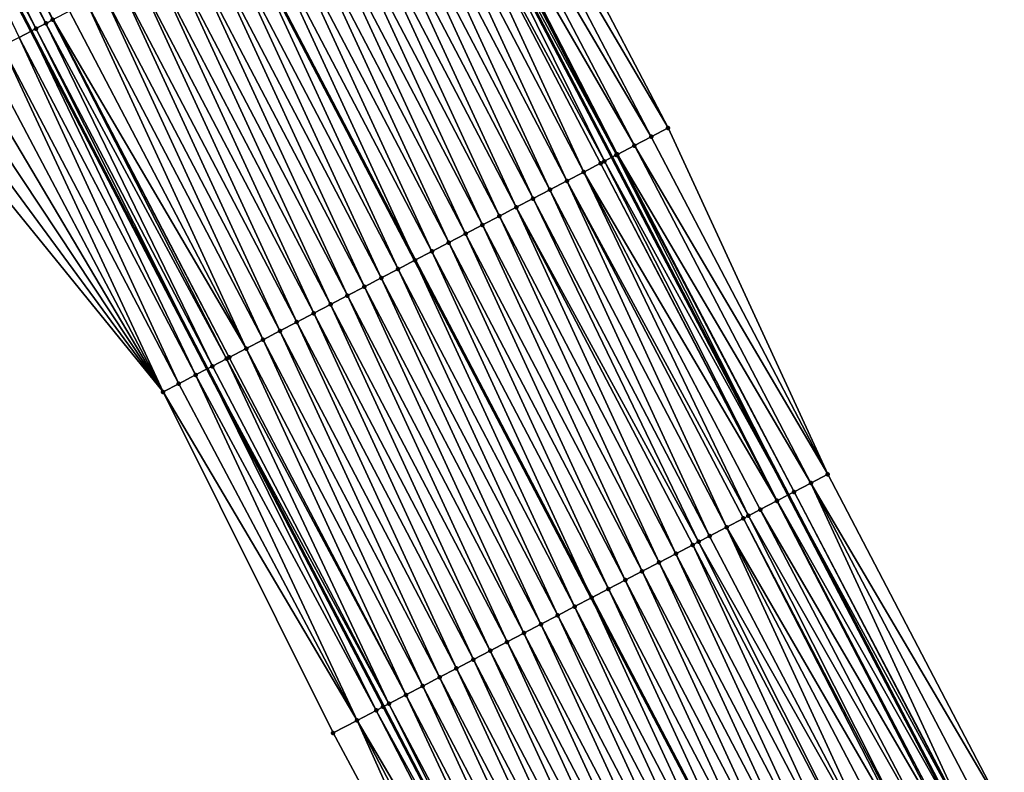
# Model space of a CAD drawing. Header units: feet. Extents: x 2007189 to 2022806, y 818621 to 837694.
# Tile 79 of 256: x 2013167 to 2013219, y 823380 to 823420. Entities that reach past the tile are written whole.
import ezdxf

# ---------------------------------------------------------------- set-up
doc = ezdxf.new("R2010")
doc.units = ezdxf.units.FT
doc.header["$MEASUREMENT"] = 0
for name, color, linetype, lineweight in [('EP_Travel Lane', 172, 'Continuous', 53), ('Road Shots', 141, 'Continuous', 100), ('Road X-Section', 40, 'Continuous', 13), ('STRIPING', 60, 'Continuous', 53)]:
    doc.layers.add(name, color=color, linetype=linetype, lineweight=lineweight)
doc.layers.add('I-77-MM17-21_SB-Surface-Border', color=7, linetype='Continuous')
doc.layers.add('I-77-MM17-21_SB-Surface-TIN', color=7, linetype='Continuous')

msp = doc.modelspace()

# ---------------------------------------------------------------- linework, layer by layer
at = {"layer": 'EP_Travel Lane'}
for points in [[(2013012.426182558, 823716.69943826, 301.1496360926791), (2013019.764473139, 823702.6302162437, 300.9351170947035), (2013029.012892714, 823684.8988295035, 300.6807275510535), (2013038.261342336, 823667.1673851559, 300.431308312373), (2013047.51854027, 823649.4420918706, 300.1655802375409), (2013056.779020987, 823631.7181781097, 299.8362498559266), (2013066.039864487, 823613.9935700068, 299.5615801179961), (2013075.300646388, 823596.2690797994, 299.277620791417), (2013084.561476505, 823578.5444973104, 299.0009252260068), (2013093.822298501, 823560.8199303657, 298.7230091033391), (2013103.082880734, 823543.0958223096, 298.4089774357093), (2013112.343668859, 823525.3713201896, 298.1259595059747), (2013121.604351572, 823507.6470198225, 297.8270579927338), (2013130.865196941, 823489.9224081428, 297.5526623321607), (2013140.122005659, 823472.179659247, 297.3269141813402), (2013149.367430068, 823454.4474913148, 297.0206286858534), (2013158.612951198, 823436.7151378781, 296.7293010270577), (2013167.858627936, 823418.9824859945, 296.4620380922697), (2013177.104147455, 823401.2501356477, 296.1704620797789), (2013186.34956795, 823383.5179752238, 295.8635711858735), (2013195.594901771, 823365.785981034, 295.5432762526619)], [(2013041.107666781, 823713.7557217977, 301.3794595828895), (2013050.355926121, 823696.0242957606, 301.1220707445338), (2013059.604216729, 823678.2928097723, 300.8698389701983), (2013068.851758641, 823660.5598888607, 300.5779734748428), (2013078.098282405, 823642.8279601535, 300.2942287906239), (2013087.344705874, 823625.0962237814, 299.995342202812), (2013096.591190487, 823607.3643701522, 299.7056943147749), (2013105.837737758, 823589.6323963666, 299.4255004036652), (2013115.084331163, 823571.9003341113, 299.1522633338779), (2013124.330459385, 823554.1691639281, 298.8088308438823), (2013133.57694341, 823536.4373114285, 298.5190891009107), (2013142.823795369, 823518.7047533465, 298.2848667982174), (2013152.070005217, 823500.9734266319, 297.9537581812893), (2013161.317021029, 823483.2614269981, 297.7227851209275), (2013170.575819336, 823465.5358093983, 297.4447628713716), (2013179.834636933, 823447.8101548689, 297.1697195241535), (2013189.093465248, 823430.0844798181, 296.8963315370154), (2013198.352434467, 823412.3585350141, 296.6447020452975), (2013207.610808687, 823394.6337293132, 296.3011882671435), (2013216.869622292, 823376.9080824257, 296.0255285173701)]]:
    msp.add_polyline3d(points, dxfattribs=at)
at = {"layer": 'I-77-MM17-21_SB-Surface-Border', "color": 3, "linetype": 'Continuous', "lineweight": -3}
for points in [[(2013045.779754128, 823716.1953079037, 301.1935488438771), (2013055.02796509, 823698.4639746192, 300.9281679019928), (2013064.276138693, 823680.7327129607, 300.6566032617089), (2013073.523721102, 823662.9997203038, 300.3564947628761), (2013082.770219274, 823645.2678481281, 300.0684275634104), (2013091.130315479, 823627.0730591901, 299.8231418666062), (2013100.37674317, 823609.3413221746, 299.5244454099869), (2013109.623381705, 823591.609180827, 299.2575619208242), (2013118.870029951, 823573.877020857, 298.992138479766), (2013129.002263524, 823556.6093437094, 298.5606940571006), (2013138.248960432, 823538.8770904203, 298.3026115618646), (2013147.49596383, 823521.1442493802, 298.0907789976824), (2013156.742299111, 823503.4126895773, 297.7781356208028), (2013165.108059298, 823485.2468994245, 297.582228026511), (2013174.377977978, 823467.5272224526, 297.2964078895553), (2013183.647846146, 823449.8076420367, 297.0027965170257), (2013192.032129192, 823431.6235833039, 296.7846368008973), (2013201.302342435, 823413.9033432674, 296.5442497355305), (2013209.686088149, 823395.7203116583, 296.2432102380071), (2013218.956087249, 823378.0004809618, 295.9697943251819)], [(2013193.167654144, 823364.5182566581, 295.4119858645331), (2013183.71414256, 823382.1416086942, 295.715523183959), (2013174.787429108, 823400.0405896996, 296.0166276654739), (2013161.904939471, 823415.8742081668, 296.0597150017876), (2013151.430611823, 823432.964131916, 296.3249789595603), (2013141.665250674, 823450.423460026, 296.6844010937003), (2013131.60152339, 823467.7267716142, 297.0392918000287), (2013122.03955804, 823485.3249430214, 297.257561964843), (2013112.911913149, 823503.1180603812, 297.5909296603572), (2013103.665668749, 823520.8494459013, 297.9172913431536), (2013093.361864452, 823538.0303847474, 298.1798913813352), (2013084.485908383, 823555.9553215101, 298.4777869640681), (2013076.15955081, 823574.1669775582, 298.7679896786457), (2013066.960751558, 823591.9239266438, 299.0434596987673), (2013057.690268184, 823609.6436248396, 299.3109091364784), (2013048.397319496, 823627.3514329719, 299.5891812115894), (2013039.827101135, 823645.4344752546, 299.9690566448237), (2013030.581132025, 823663.1643733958, 300.2423251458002), (2013022.219653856, 823681.357989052, 300.5222462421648), (2013012.97166798, 823699.0888907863, 300.8248120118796)]]:
    msp.add_polyline3d(points, dxfattribs=at)
at = {"layer": 'I-77-MM17-21_SB-Surface-TIN', "color": 128, "linetype": 'Continuous', "lineweight": -3}
for points in [[(2013168.106137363, 823419.1117116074, 296.4783276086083), (2013159.289909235, 823437.0687111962, 296.7655579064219), (2013158.836080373, 823436.8316529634, 296.7428142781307)], [(2013168.631511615, 823419.3861734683, 296.5026434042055), (2013159.722401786, 823437.2947238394, 296.780930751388), (2013159.289909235, 823437.0687111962, 296.7655579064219)], [(2013168.106137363, 823419.1117116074, 296.4783276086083), (2013168.631511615, 823419.3861734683, 296.5026434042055), (2013159.289909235, 823437.0687111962, 296.7655579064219)], [(2013168.631511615, 823419.3861734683, 296.5026434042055), (2013168.992437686, 823419.574822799, 296.5131909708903), (2013159.722401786, 823437.2947238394, 296.780930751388)], [(2013168.992437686, 823419.574822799, 296.5131909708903), (2013169.019769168, 823419.5891107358, 296.5138452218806), (2013159.722401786, 823437.2947238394, 296.780930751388)], [(2013158.836080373, 823436.8316529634, 296.7428142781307), (2013158.612951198, 823436.7151378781, 296.7293010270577), (2013167.858627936, 823418.9824859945, 296.4620380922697)], [(2013167.21968483, 823418.6488913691, 296.4199868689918), (2013167.858627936, 823418.9824859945, 296.4620380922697), (2013158.612951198, 823436.7151378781, 296.7293010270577)], [(2013168.106137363, 823419.1117116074, 296.4783276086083), (2013158.836080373, 823436.8316529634, 296.7428142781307), (2013167.858627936, 823418.9824859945, 296.4620380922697)], [(2013201.302342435, 823413.9033432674, 296.5442497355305), (2013192.032129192, 823431.6235833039, 296.7846368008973), (2013191.14635659, 823431.1594633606, 296.8311708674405)], [(2013199.530717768, 823412.9752552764, 296.6250613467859), (2013190.260587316, 823430.695337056, 296.8782182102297), (2013189.500044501, 823430.2971107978, 296.9006373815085)], [(2013200.416555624, 823413.4392504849, 296.588592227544), (2013191.14635659, 823431.1594633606, 296.8311708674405), (2013190.260587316, 823430.695337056, 296.8782182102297)], [(2013199.530717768, 823412.9752552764, 296.6250613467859), (2013200.416555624, 823413.4392504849, 296.588592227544), (2013190.260587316, 823430.695337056, 296.8782182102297)], [(2013200.416555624, 823413.4392504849, 296.588592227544), (2013201.302342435, 823413.9033432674, 296.5442497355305), (2013191.14635659, 823431.1594633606, 296.8311708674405)], [(2013198.588687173, 823412.4820915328, 296.647068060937), (2013189.374655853, 823430.2315207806, 296.9002489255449), (2013189.093465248, 823430.0844798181, 296.8963315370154)], [(2013198.64478447, 823412.5114425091, 296.6468090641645), (2013189.500044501, 823430.2971107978, 296.9006373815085), (2013189.374655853, 823430.2315207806, 296.9002489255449)], [(2013198.588687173, 823412.4820915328, 296.647068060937), (2013198.64478447, 823412.5114425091, 296.6468090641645), (2013189.374655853, 823430.2315207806, 296.9002489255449)], [(2013198.64478447, 823412.5114425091, 296.6468090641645), (2013199.530717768, 823412.9752552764, 296.6250613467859), (2013189.500044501, 823430.2971107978, 296.9006373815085)], [(2013196.872425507, 823411.584758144, 296.6143604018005), (2013188.488501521, 823429.7681305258, 296.8879035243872), (2013187.602341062, 823429.3047519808, 296.8746132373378)], [(2013197.954132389, 823412.1502291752, 296.6407131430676), (2013189.093465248, 823430.0844798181, 296.8963315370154), (2013188.488501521, 823429.7681305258, 296.8879035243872)], [(2013196.872425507, 823411.584758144, 296.6143604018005), (2013197.758644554, 823412.0480246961, 296.6366874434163), (2013188.488501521, 823429.7681305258, 296.8879035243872)], [(2013197.758644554, 823412.0480246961, 296.6366874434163), (2013197.954132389, 823412.1502291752, 296.6407131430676), (2013188.488501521, 823429.7681305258, 296.8879035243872)], [(2013198.588687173, 823412.4820915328, 296.647068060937), (2013189.093465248, 823430.0844798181, 296.8963315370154), (2013198.352434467, 823412.3585350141, 296.6447020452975)], [(2013197.954132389, 823412.1502291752, 296.6407131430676), (2013198.352434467, 823412.3585350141, 296.6447020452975), (2013189.093465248, 823430.0844798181, 296.8963315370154)], [(2013195.986197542, 823411.1215086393, 296.5906577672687), (2013187.602341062, 823429.3047519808, 296.8746132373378), (2013186.716146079, 823428.84143943, 296.8559978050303)], [(2013195.986197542, 823411.1215086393, 296.5906577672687), (2013196.872425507, 823411.584758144, 296.6143604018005), (2013187.602341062, 823429.3047519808, 296.8746132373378)], [(2013195.099987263, 823410.6582253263, 296.5696831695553), (2013186.716146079, 823428.84143943, 296.8559978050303), (2013185.829954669, 823428.3781200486, 296.8379335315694)], [(2013195.099987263, 823410.6582253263, 296.5696831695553), (2013195.986197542, 823411.1215086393, 296.5906577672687), (2013186.716146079, 823428.84143943, 296.8559978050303)], [(2013194.213787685, 823410.1949215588, 296.5503590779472), (2013185.829954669, 823428.3781200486, 296.8379335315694), (2013184.943766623, 823427.9147942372, 296.8203881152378)], [(2013194.213787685, 823410.1949215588, 296.5503590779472), (2013195.099987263, 823410.6582253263, 296.5696831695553), (2013185.829954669, 823428.3781200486, 296.8379335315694)], [(2013193.32758616, 823409.731621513, 296.5307346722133), (2013184.943766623, 823427.9147942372, 296.8203881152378), (2013184.057579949, 823427.4514658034, 296.8030542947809)], [(2013193.32758616, 823409.731621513, 296.5307346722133), (2013194.213787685, 823410.1949215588, 296.5503590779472), (2013184.943766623, 823427.9147942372, 296.8203881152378)], [(2013192.441383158, 823409.2683242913, 296.5108823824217), (2013184.057579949, 823427.4514658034, 296.8030542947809), (2013183.171392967, 823426.9881379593, 296.7856728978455)], [(2013192.441383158, 823409.2683242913, 296.5108823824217), (2013193.32758616, 823409.731621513, 296.5307346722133), (2013184.057579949, 823427.4514658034, 296.8030542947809)], [(2013190.668978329, 823408.3417275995, 296.4713592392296), (2013182.28520352, 823426.524814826, 296.7679113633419), (2013181.399002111, 823426.0615145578, 296.7483048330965)], [(2013191.555169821, 823408.8050468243, 296.4894360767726), (2013183.171392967, 823426.9881379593, 296.7856728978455), (2013182.28520352, 823426.524814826, 296.7679113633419)], [(2013190.668978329, 823408.3417275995, 296.4713592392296), (2013191.555169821, 823408.8050468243, 296.4894360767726), (2013182.28520352, 823426.524814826, 296.7679113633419)], [(2013191.555169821, 823408.8050468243, 296.4894360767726), (2013192.441383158, 823409.2683242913, 296.5108823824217), (2013183.171392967, 823426.9881379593, 296.7856728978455)], [(2013189.782803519, 823407.8783764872, 296.4558554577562), (2013181.399002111, 823426.0615145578, 296.7483048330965), (2013180.512803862, 823425.5982082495, 296.7291856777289)], [(2013189.782803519, 823407.8783764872, 296.4558554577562), (2013190.668978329, 823408.3417275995, 296.4713592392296), (2013181.399002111, 823426.0615145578, 296.7483048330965)], [(2013188.896605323, 823407.4150700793, 296.4367444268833), (2013180.512803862, 823425.5982082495, 296.7291856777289), (2013179.626613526, 823425.1348868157, 296.7112870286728)], [(2013188.896605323, 823407.4150700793, 296.4367444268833), (2013189.782803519, 823407.8783764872, 296.4558554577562), (2013180.512803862, 823425.5982082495, 296.7291856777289)], [(2013179.626613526, 823425.1348868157, 296.7112870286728), (2013178.740415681, 823424.6715771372, 296.6923947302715), (2013188.010395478, 823406.9517833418, 296.4160011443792)], [(2013188.896605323, 823407.4150700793, 296.4367444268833), (2013179.626613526, 823425.1348868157, 296.7112870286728), (2013188.010395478, 823406.9517833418, 296.4160011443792)], [(2013187.124193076, 823406.4884875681, 296.3960770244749), (2013178.740415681, 823424.6715771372, 296.6923947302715), (2013177.854231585, 823424.2082463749, 296.6752938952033)], [(2013187.124193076, 823406.4884875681, 296.3960770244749), (2013188.010395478, 823406.9517833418, 296.4160011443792), (2013178.740415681, 823424.6715771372, 296.6923947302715)], [(2013186.237984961, 823406.0252001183, 296.3754362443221), (2013177.854231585, 823424.2082463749, 296.6752938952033), (2013176.968019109, 823423.7449672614, 296.6539803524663)], [(2013186.237984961, 823406.0252001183, 296.3754362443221), (2013187.124193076, 823406.4884875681, 296.3960770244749), (2013177.854231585, 823424.2082463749, 296.6752938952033)], [(2013185.35177539, 823405.5619154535, 296.35457070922), (2013176.968019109, 823423.7449672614, 296.6539803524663), (2013176.081808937, 823423.2816837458, 296.6330220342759)], [(2013185.35177539, 823405.5619154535, 296.35457070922), (2013186.237984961, 823406.0252001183, 296.3754362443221), (2013176.968019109, 823423.7449672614, 296.6539803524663)], [(2013184.465574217, 823405.0986147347, 296.3350006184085), (2013176.081808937, 823423.2816837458, 296.6330220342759), (2013175.195621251, 823422.8183572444, 296.6155322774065)], [(2013184.465574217, 823405.0986147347, 296.3350006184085), (2013185.35177539, 823405.5619154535, 296.35457070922), (2013176.081808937, 823423.2816837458, 296.6330220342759)], [(2013183.579384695, 823404.6352917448, 296.317227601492), (2013175.195621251, 823422.8183572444, 296.6155322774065), (2013174.309448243, 823422.3550026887, 296.6003062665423)], [(2013183.579384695, 823404.6352917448, 296.317227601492), (2013184.465574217, 823405.0986147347, 296.3350006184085), (2013175.195621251, 823422.8183572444, 296.6155322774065)], [(2013181.807023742, 823403.7086111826, 296.2844720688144), (2013173.423292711, 823421.8916147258, 296.5877759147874), (2013172.537111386, 823421.4282760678, 296.5712671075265)], [(2013182.693202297, 823404.1719551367, 296.300553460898), (2013174.309448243, 823422.3550026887, 296.6003062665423), (2013173.423292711, 823421.8916147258, 296.5877759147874)], [(2013181.807023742, 823403.7086111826, 296.2844720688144), (2013182.693202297, 823404.1719551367, 296.300553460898), (2013173.423292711, 823421.8916147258, 296.5877759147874)], [(2013182.693202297, 823404.1719551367, 296.300553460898), (2013183.579384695, 823404.6352917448, 296.317227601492), (2013174.309448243, 823422.3550026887, 296.6003062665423)], [(2013180.920854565, 823403.2452493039, 296.2698370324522), (2013172.537111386, 823421.4282760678, 296.5712671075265), (2013171.650932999, 823420.9649317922, 296.5552115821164)], [(2013180.920854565, 823403.2452493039, 296.2698370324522), (2013181.807023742, 823403.7086111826, 296.2844720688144), (2013172.537111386, 823421.4282760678, 296.5712671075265)], [(2013180.034676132, 823402.7819051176, 296.2537743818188), (2013171.650932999, 823420.9649317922, 296.5552115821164), (2013170.764774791, 823420.5015489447, 296.542268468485)], [(2013180.034676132, 823402.7819051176, 296.2537743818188), (2013180.920854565, 823403.2452493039, 296.2698370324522), (2013171.650932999, 823420.9649317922, 296.5552115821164)], [(2013179.148483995, 823402.3185871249, 296.2355981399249), (2013170.764774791, 823420.5015489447, 296.542268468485), (2013169.878621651, 823420.0381564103, 296.5301070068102)], [(2013179.148483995, 823402.3185871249, 296.2355981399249), (2013180.034676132, 823402.7819051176, 296.2537743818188), (2013170.764774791, 823420.5015489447, 296.542268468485)], [(2013179.148483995, 823402.3185871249, 296.2355981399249), (2013169.878621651, 823420.0381564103, 296.5301070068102), (2013169.019769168, 823419.5891107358, 296.5138452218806)], [(2013177.376011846, 823401.392119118, 296.1856912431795), (2013168.631511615, 823419.3861734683, 296.5026434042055), (2013168.106137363, 823419.1117116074, 296.4783276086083)], [(2013178.120173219, 823401.7809896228, 296.2130624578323), (2013168.992437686, 823419.574822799, 296.5131909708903), (2013168.631511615, 823419.3861734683, 296.5026434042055)], [(2013177.376011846, 823401.392119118, 296.1856912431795), (2013178.120173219, 823401.7809896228, 296.2130624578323), (2013168.631511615, 823419.3861734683, 296.5026434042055)], [(2013178.262288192, 823401.8552761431, 296.2168561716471), (2013169.019769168, 823419.5891107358, 296.5138452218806), (2013168.992437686, 823419.574822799, 296.5131909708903)], [(2013178.120173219, 823401.7809896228, 296.2130624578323), (2013178.262288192, 823401.8552761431, 296.2168561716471), (2013168.992437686, 823419.574822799, 296.5131909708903)], [(2013178.262288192, 823401.8552761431, 296.2168561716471), (2013179.148483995, 823402.3185871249, 296.2355981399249), (2013169.019769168, 823419.5891107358, 296.5138452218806)], [(2013176.489615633, 823400.9291912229, 296.1360375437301), (2013167.858627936, 823418.9824859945, 296.4620380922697), (2013167.21968483, 823418.6488913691, 296.4199868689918)], [(2013168.106137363, 823419.1117116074, 296.4783276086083), (2013167.858627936, 823418.9824859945, 296.4620380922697), (2013177.104147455, 823401.2501356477, 296.1704620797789)], [(2013176.489615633, 823400.9291912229, 296.1360375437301), (2013177.104147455, 823401.2501356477, 296.1704620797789), (2013167.858627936, 823418.9824859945, 296.4620380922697)], [(2013177.376011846, 823401.392119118, 296.1856912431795), (2013168.106137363, 823419.1117116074, 296.4783276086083), (2013177.104147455, 823401.2501356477, 296.1704620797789)], [(2013175.603146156, 823400.4664033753, 296.0750832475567), (2013167.21968483, 823418.6488913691, 296.4199868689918), (2013166.333192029, 823418.1861481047, 296.3554350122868)], [(2013175.603146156, 823400.4664033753, 296.0750832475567), (2013176.489615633, 823400.9291912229, 296.1360375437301), (2013167.21968483, 823418.6488913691, 296.4199868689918)], [(2013174.787429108, 823400.0405896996, 296.0166276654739), (2013166.333192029, 823418.1861481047, 296.3554350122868), (2013165.44669629, 823417.723410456, 296.2904300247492)], [(2013175.603146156, 823400.4664033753, 296.0750832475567), (2013166.333192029, 823418.1861481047, 296.3554350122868), (2013174.787429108, 823400.0405896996, 296.0166276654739)], [(2013174.787429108, 823400.0405896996, 296.0166276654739), (2013164.560218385, 823417.260638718, 296.2281757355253), (2013163.673776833, 823416.7977974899, 296.1715287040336)], [(2013174.787429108, 823400.0405896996, 296.0166276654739), (2013165.44669629, 823417.723410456, 296.2904300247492), (2013164.560218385, 823417.260638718, 296.2281757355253)], [(2013174.787429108, 823400.0405896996, 296.0166276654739), (2013163.673776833, 823416.7977974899, 296.1715287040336), (2013162.787345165, 823416.3349373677, 296.1164062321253)], [(2013174.787429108, 823400.0405896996, 296.0166276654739), (2013162.787345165, 823416.3349373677, 296.1164062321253), (2013161.904939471, 823415.8742081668, 296.0597150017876)], [(2013209.686088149, 823395.7203116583, 296.2432102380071), (2013201.302342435, 823413.9033432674, 296.5442497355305), (2013200.416555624, 823413.4392504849, 296.588592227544)], [(2013209.686088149, 823395.7203116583, 296.2432102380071), (2013200.416555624, 823413.4392504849, 296.588592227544), (2013199.530717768, 823412.9752552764, 296.6250613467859)], [(2013208.800249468, 823395.2563180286, 296.2795519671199), (2013199.530717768, 823412.9752552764, 296.6250613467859), (2013198.64478447, 823412.5114425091, 296.6468090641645)], [(2013208.800249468, 823395.2563180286, 296.2795519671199), (2013209.686088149, 823395.7203116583, 296.2432102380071), (2013199.530717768, 823412.9752552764, 296.6250613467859)], [(2013207.013266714, 823394.3210763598, 296.3045627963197), (2013197.758644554, 823412.0480246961, 296.6366874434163), (2013196.872425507, 823411.584758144, 296.6143604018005)], [(2013207.028262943, 823394.3289217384, 296.3045493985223), (2013197.954132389, 823412.1502291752, 296.6407131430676), (2013197.758644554, 823412.0480246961, 296.6366874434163)], [(2013207.013266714, 823394.3210763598, 296.3045627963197), (2013207.028262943, 823394.3289217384, 296.3045493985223), (2013197.758644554, 823412.0480246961, 296.6366874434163)], [(2013197.954132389, 823412.1502291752, 296.6407131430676), (2013207.610808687, 823394.6337293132, 296.3011882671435), (2013198.352434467, 823412.3585350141, 296.6447020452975)], [(2013207.028262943, 823394.3289217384, 296.3045493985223), (2013207.610808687, 823394.6337293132, 296.3011882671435), (2013197.954132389, 823412.1502291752, 296.6407131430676)], [(2013198.588687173, 823412.4820915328, 296.647068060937), (2013198.352434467, 823412.3585350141, 296.6447020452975), (2013207.610808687, 823394.6337293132, 296.3011882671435)], [(2013207.914304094, 823394.7925283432, 296.2994371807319), (2013198.64478447, 823412.5114425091, 296.6468090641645), (2013198.588687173, 823412.4820915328, 296.647068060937)], [(2013207.914304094, 823394.7925283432, 296.2994371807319), (2013198.588687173, 823412.4820915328, 296.647068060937), (2013207.610808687, 823394.6337293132, 296.3011882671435)], [(2013207.914304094, 823394.7925283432, 296.2994371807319), (2013208.800249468, 823395.2563180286, 296.2795519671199), (2013198.64478447, 823412.5114425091, 296.6468090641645)], [(2013205.519345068, 823393.5397486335, 296.2914871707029), (2013196.872425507, 823411.584758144, 296.6143604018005), (2013195.986197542, 823411.1215086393, 296.5906577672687)], [(2013205.519345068, 823393.5397486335, 296.2914871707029), (2013206.142154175, 823393.8654443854, 296.2992321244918), (2013196.872425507, 823411.584758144, 296.6143604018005)], [(2013206.142154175, 823393.8654443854, 296.2992321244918), (2013207.013266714, 823394.3210763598, 296.3045627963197), (2013196.872425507, 823411.584758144, 296.6143604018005)], [(2013204.369819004, 823392.9387145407, 296.2704532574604), (2013195.986197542, 823411.1215086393, 296.5906577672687), (2013195.099987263, 823410.6582253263, 296.5696831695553)], [(2013204.369819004, 823392.9387145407, 296.2704532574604), (2013205.256002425, 823393.4020491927, 296.2872852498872), (2013195.986197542, 823411.1215086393, 296.5906577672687)], [(2013205.256002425, 823393.4020491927, 296.2872852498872), (2013205.519345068, 823393.5397486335, 296.2914871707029), (2013195.986197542, 823411.1215086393, 296.5906577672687)], [(2013203.483622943, 823392.4754040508, 296.2516716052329), (2013195.099987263, 823410.6582253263, 296.5696831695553), (2013194.213787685, 823410.1949215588, 296.5503590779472)], [(2013203.483622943, 823392.4754040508, 296.2516716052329), (2013204.369819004, 823392.9387145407, 296.2704532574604), (2013195.099987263, 823410.6582253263, 296.5696831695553)], [(2013202.903988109, 823392.1723734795, 296.2389295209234), (2013194.213787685, 823410.1949215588, 296.5503590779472), (2013193.32758616, 823409.731621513, 296.5307346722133)], [(2013202.903988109, 823392.1723734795, 296.2389295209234), (2013203.483622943, 823392.4754040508, 296.2516716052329), (2013194.213787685, 823410.1949215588, 296.5503590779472)], [(2013201.711214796, 823391.5488137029, 296.21163656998), (2013193.32758616, 823409.731621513, 296.5307346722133), (2013192.441383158, 823409.2683242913, 296.5108823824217)], [(2013201.711214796, 823391.5488137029, 296.21163656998), (2013202.597419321, 823392.0121080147, 296.2317236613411), (2013193.32758616, 823409.731621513, 296.5307346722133)], [(2013202.597419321, 823392.0121080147, 296.2317236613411), (2013202.903988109, 823392.1723734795, 296.2389295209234), (2013193.32758616, 823409.731621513, 296.5307346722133)], [(2013200.82501022, 823391.0855194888, 296.1915416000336), (2013192.441383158, 823409.2683242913, 296.5108823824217), (2013191.555169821, 823408.8050468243, 296.4894360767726)], [(2013200.82501022, 823391.0855194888, 296.1915416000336), (2013201.711214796, 823391.5488137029, 296.21163656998), (2013192.441383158, 823409.2683242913, 296.5108823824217)], [(2013199.938808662, 823390.6222195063, 296.1719120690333), (2013191.555169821, 823408.8050468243, 296.4894360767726), (2013190.668978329, 823408.3417275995, 296.4713592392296)], [(2013199.938808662, 823390.6222195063, 296.1719120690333), (2013200.82501022, 823391.0855194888, 296.1915416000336), (2013191.555169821, 823408.8050468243, 296.4894360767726)], [(2013199.052600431, 823390.1589322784, 296.1512533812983), (2013190.668978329, 823408.3417275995, 296.4713592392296), (2013189.782803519, 823407.8783764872, 296.4558554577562)], [(2013199.052600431, 823390.1589322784, 296.1512533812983), (2013199.938808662, 823390.6222195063, 296.1719120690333), (2013190.668978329, 823408.3417275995, 296.4713592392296)], [(2013188.896605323, 823407.4150700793, 296.4367444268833), (2013188.010395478, 823406.9517833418, 296.4160011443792), (2013197.280185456, 823389.2323523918, 296.1103292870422)], [(2013198.166388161, 823389.6956527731, 296.1299715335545), (2013189.782803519, 823407.8783764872, 296.4558554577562), (2013188.896605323, 823407.4150700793, 296.4367444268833)], [(2013198.166388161, 823389.6956527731, 296.1299715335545), (2013188.896605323, 823407.4150700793, 296.4367444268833), (2013197.280185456, 823389.2323523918, 296.1103292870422)], [(2013198.166388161, 823389.6956527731, 296.1299715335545), (2013199.052600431, 823390.1589322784, 296.1512533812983), (2013189.782803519, 823407.8783764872, 296.4558554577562)], [(2013196.393999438, 823388.7690252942, 296.0929326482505), (2013188.010395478, 823406.9517833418, 296.4160011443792), (2013187.124193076, 823406.4884875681, 296.3960770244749)], [(2013196.393999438, 823388.7690252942, 296.0929326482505), (2013197.280185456, 823389.2323523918, 296.1103292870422), (2013188.010395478, 823406.9517833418, 296.4160011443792)], [(2013195.507802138, 823388.3057171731, 296.0739598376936), (2013187.124193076, 823406.4884875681, 296.3960770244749), (2013186.237984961, 823406.0252001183, 296.3754362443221)], [(2013195.507802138, 823388.3057171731, 296.0739598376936), (2013196.393999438, 823388.7690252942, 296.0929326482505), (2013187.124193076, 823406.4884875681, 296.3960770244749)], [(2013194.621585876, 823387.8424452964, 296.0520624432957), (2013186.237984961, 823406.0252001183, 296.3754362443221), (2013185.35177539, 823405.5619154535, 296.35457070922)], [(2013194.621585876, 823387.8424452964, 296.0520624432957), (2013195.507802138, 823388.3057171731, 296.0739598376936), (2013186.237984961, 823406.0252001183, 296.3754362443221)], [(2013193.735375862, 823387.3791614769, 296.0311287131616), (2013185.35177539, 823405.5619154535, 296.35457070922), (2013184.465574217, 823405.0986147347, 296.3350006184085)], [(2013193.735375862, 823387.3791614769, 296.0311287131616), (2013194.621585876, 823387.8424452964, 296.0520624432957), (2013185.35177539, 823405.5619154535, 296.35457070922)], [(2013192.849184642, 823386.9158417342, 296.0130936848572), (2013184.465574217, 823405.0986147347, 296.3350006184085), (2013183.579384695, 823404.6352917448, 296.317227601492)], [(2013192.849184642, 823386.9158417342, 296.0130936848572), (2013193.735375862, 823387.3791614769, 296.0311287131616), (2013184.465574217, 823405.0986147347, 296.3350006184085)], [(2013191.963001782, 823386.45250601, 295.9963482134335), (2013183.579384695, 823404.6352917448, 296.317227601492), (2013182.693202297, 823404.1719551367, 296.300553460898)], [(2013191.963001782, 823386.45250601, 295.9963482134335), (2013192.849184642, 823386.9158417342, 296.0130936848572), (2013183.579384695, 823404.6352917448, 296.317227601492)], [(2013191.076802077, 823385.9892024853, 295.9770045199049), (2013182.693202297, 823404.1719551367, 296.300553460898), (2013181.807023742, 823403.7086111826, 296.2844720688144)], [(2013191.076802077, 823385.9892024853, 295.9770045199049), (2013191.963001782, 823386.45250601, 295.9963482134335), (2013182.693202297, 823404.1719551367, 296.300553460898)], [(2013190.190604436, 823385.5258950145, 295.9579792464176), (2013181.807023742, 823403.7086111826, 296.2844720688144), (2013180.920854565, 823403.2452493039, 296.2698370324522)], [(2013190.190604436, 823385.5258950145, 295.9579792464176), (2013191.076802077, 823385.9892024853, 295.9770045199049), (2013181.807023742, 823403.7086111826, 296.2844720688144)], [(2013188.418256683, 823384.5991892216, 295.9272596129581), (2013180.034676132, 823402.7819051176, 296.2537743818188), (2013179.148483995, 823402.3185871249, 296.2355981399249)], [(2013189.304418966, 823385.0625642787, 295.9408312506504), (2013180.920854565, 823403.2452493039, 296.2698370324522), (2013180.034676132, 823402.7819051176, 296.2537743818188)], [(2013188.418256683, 823384.5991892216, 295.9272596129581), (2013189.304418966, 823385.0625642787, 295.9408312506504), (2013180.034676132, 823402.7819051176, 296.2537743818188)], [(2013189.304418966, 823385.0625642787, 295.9408312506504), (2013190.190604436, 823385.5258950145, 295.9579792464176), (2013180.920854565, 823403.2452493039, 296.2698370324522)], [(2013187.532069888, 823384.1358610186, 295.9099072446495), (2013179.148483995, 823402.3185871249, 296.2355981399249), (2013178.262288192, 823401.8552761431, 296.2168561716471)], [(2013187.532069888, 823384.1358610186, 295.9099072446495), (2013188.418256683, 823384.5991892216, 295.9272596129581), (2013179.148483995, 823402.3185871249, 296.2355981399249)], [(2013186.645783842, 823383.6727225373, 295.8772459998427), (2013178.120173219, 823401.7809896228, 296.2130624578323), (2013177.376011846, 823401.392119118, 296.1856912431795)], [(2013187.532069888, 823384.1358610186, 295.9099072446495), (2013178.262288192, 823401.8552761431, 296.2168561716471), (2013178.120173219, 823401.7809896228, 296.2130624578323)], [(2013186.645783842, 823383.6727225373, 295.8772459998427), (2013187.532069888, 823384.1358610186, 295.9099072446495), (2013178.120173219, 823401.7809896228, 296.2130624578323)], [(2013185.97464037, 823383.3219634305, 295.8554105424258), (2013177.104147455, 823401.2501356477, 296.1704620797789), (2013176.489615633, 823400.9291912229, 296.1360375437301)], [(2013186.645783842, 823383.6727225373, 295.8772459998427), (2013177.376011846, 823401.392119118, 296.1856912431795), (2013177.104147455, 823401.2501356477, 296.1704620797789)], [(2013186.645783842, 823383.6727225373, 295.8772459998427), (2013177.104147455, 823401.2501356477, 296.1704620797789), (2013186.34956795, 823383.5179752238, 295.8635711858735)], [(2013186.339979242, 823383.5129659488, 295.863128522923), (2013186.34956795, 823383.5179752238, 295.8635711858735), (2013177.104147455, 823401.2501356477, 296.1704620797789)], [(2013185.97464037, 823383.3219634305, 295.8554105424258), (2013186.339979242, 823383.5129659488, 295.863128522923), (2013177.104147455, 823401.2501356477, 296.1704620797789)], [(2013184.973466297, 823382.7993865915, 295.780653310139), (2013176.489615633, 823400.9291912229, 296.1360375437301), (2013175.603146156, 823400.4664033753, 296.0750832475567)], [(2013184.973466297, 823382.7993865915, 295.780653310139), (2013185.97464037, 823383.3219634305, 295.8554105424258), (2013176.489615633, 823400.9291912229, 296.1360375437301)], [(2013184.973466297, 823382.7993865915, 295.780653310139), (2013175.603146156, 823400.4664033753, 296.0750832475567), (2013174.787429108, 823400.0405896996, 296.0166276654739)], [(2013184.973466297, 823382.7993865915, 295.780653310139), (2013174.787429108, 823400.0405896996, 296.0166276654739), (2013183.71414256, 823382.1416086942, 295.715523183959)], [(2013218.956087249, 823378.0004809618, 295.9697943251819), (2013209.686088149, 823395.7203116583, 296.2432102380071), (2013208.800249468, 823395.2563180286, 296.2795519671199)], [(2013217.194866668, 823377.0781816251, 296.0286963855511), (2013208.800249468, 823395.2563180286, 296.2795519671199), (2013207.914304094, 823394.7925283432, 296.2994371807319)], [(2013217.194866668, 823377.0781816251, 296.0286963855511), (2013218.07028941, 823377.5364092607, 296.0124357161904), (2013208.800249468, 823395.2563180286, 296.2795519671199)], [(2013218.07028941, 823377.5364092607, 296.0124357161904), (2013218.956087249, 823378.0004809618, 295.9697943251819), (2013208.800249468, 823395.2563180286, 296.2795519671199)], [(2013207.028262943, 823394.3289217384, 296.3045493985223), (2013216.869622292, 823376.9080824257, 296.0255285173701), (2013207.610808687, 823394.6337293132, 296.3011882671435)], [(2013217.184320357, 823377.0726648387, 296.0286685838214), (2013207.914304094, 823394.7925283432, 296.2994371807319), (2013207.610808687, 823394.6337293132, 296.3011882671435)], [(2013217.184320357, 823377.0726648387, 296.0286685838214), (2013207.610808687, 823394.6337293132, 296.3011882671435), (2013216.869622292, 823376.9080824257, 296.0255285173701)], [(2013217.184320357, 823377.0726648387, 296.0286685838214), (2013217.194866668, 823377.0781816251, 296.0286963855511), (2013207.914304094, 823394.7925283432, 296.2994371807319)], [(2013216.212861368, 823376.5646139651, 296.0184845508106), (2013207.013266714, 823394.3210763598, 296.3045627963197), (2013206.142154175, 823393.8654443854, 296.2992321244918)], [(2013216.298188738, 823376.6092311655, 296.0198267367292), (2013207.028262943, 823394.3289217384, 296.3045493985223), (2013207.013266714, 823394.3210763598, 296.3045627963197)], [(2013216.212861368, 823376.5646139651, 296.0184845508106), (2013216.298188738, 823376.6092311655, 296.0198267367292), (2013207.013266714, 823394.3210763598, 296.3045627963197)], [(2013216.298188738, 823376.6092311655, 296.0198267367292), (2013216.869622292, 823376.9080824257, 296.0255285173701), (2013207.028262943, 823394.3289217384, 296.3045493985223)], [(2013214.525789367, 823375.6826240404, 295.9811454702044), (2013205.519345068, 823393.5397486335, 296.2914871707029), (2013205.256002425, 823393.4020491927, 296.2872852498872)], [(2013215.411992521, 823376.1459209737, 296.0010210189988), (2013206.142154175, 823393.8654443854, 296.2992321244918), (2013205.519345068, 823393.5397486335, 296.2914871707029)], [(2013214.525789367, 823375.6826240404, 295.9811454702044), (2013215.411992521, 823376.1459209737, 296.0010210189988), (2013205.519345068, 823393.5397486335, 296.2914871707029)], [(2013215.411992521, 823376.1459209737, 296.0010210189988), (2013216.212861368, 823376.5646139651, 296.0184845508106), (2013206.142154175, 823393.8654443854, 296.2992321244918)], [(2013212.753364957, 823374.7560647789, 295.9386020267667), (2013204.369819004, 823392.9387145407, 296.2704532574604), (2013203.483622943, 823392.4754040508, 296.2516716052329)], [(2013214.395050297, 823375.6142766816, 295.978115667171), (2013205.256002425, 823393.4020491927, 296.2872852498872), (2013204.369819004, 823392.9387145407, 296.2704532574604)], [(2013212.753364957, 823374.7560647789, 295.9386020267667), (2013213.639575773, 823375.219347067, 295.9596593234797), (2013204.369819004, 823392.9387145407, 296.2704532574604)], [(2013213.639575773, 823375.219347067, 295.9596593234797), (2013214.395050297, 823375.6142766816, 295.978115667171), (2013204.369819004, 823392.9387145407, 296.2704532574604)], [(2013214.395050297, 823375.6142766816, 295.978115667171), (2013214.525789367, 823375.6826240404, 295.9811454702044), (2013205.256002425, 823393.4020491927, 296.2872852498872)], [(2013212.753364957, 823374.7560647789, 295.9386020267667), (2013203.483622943, 823392.4754040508, 296.2516716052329), (2013202.903988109, 823392.1723734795, 296.2389295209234)], [(2013210.980961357, 823373.8294657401, 295.8992682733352), (2013202.597419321, 823392.0121080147, 296.2317236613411), (2013201.711214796, 823391.5488137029, 296.21163656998)], [(2013211.867156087, 823374.2927787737, 295.9178446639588), (2013202.903988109, 823392.1723734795, 296.2389295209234), (2013202.597419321, 823392.0121080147, 296.2317236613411)], [(2013210.980961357, 823373.8294657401, 295.8992682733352), (2013211.867156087, 823374.2927787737, 295.9178446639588), (2013202.597419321, 823392.0121080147, 296.2317236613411)], [(2013211.867156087, 823374.2927787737, 295.9178446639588), (2013212.753364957, 823374.7560647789, 295.9386020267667), (2013202.903988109, 823392.1723734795, 296.2389295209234)], [(2013210.094767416, 823373.3661511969, 295.8808136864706), (2013201.711214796, 823391.5488137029, 296.21163656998), (2013200.82501022, 823391.0855194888, 296.1915416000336)], [(2013210.094767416, 823373.3661511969, 295.8808136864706), (2013210.980961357, 823373.8294657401, 295.8992682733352), (2013201.711214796, 823391.5488137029, 296.21163656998)], [(2013209.20857271, 823372.902838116, 295.8622410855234), (2013200.82501022, 823391.0855194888, 296.1915416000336), (2013199.938808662, 823390.6222195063, 296.1719120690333)], [(2013209.20857271, 823372.902838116, 295.8622410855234), (2013210.094767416, 823373.3661511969, 295.8808136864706), (2013200.82501022, 823391.0855194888, 296.1915416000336)], [(2013208.322382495, 823372.4395164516, 295.8443611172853), (2013199.938808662, 823390.6222195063, 296.1719120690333), (2013199.052600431, 823390.1589322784, 296.1512533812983)], [(2013208.322382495, 823372.4395164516, 295.8443611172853), (2013209.20857271, 823372.902838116, 295.8622410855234), (2013199.938808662, 823390.6222195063, 296.1719120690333)], [(2013207.436193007, 823371.9761933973, 295.8265933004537), (2013199.052600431, 823390.1589322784, 296.1512533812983), (2013198.166388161, 823389.6956527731, 296.1299715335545)], [(2013207.436193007, 823371.9761933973, 295.8265933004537), (2013208.322382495, 823372.4395164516, 295.8443611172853), (2013199.052600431, 823390.1589322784, 296.1512533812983)], [(2013198.166388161, 823389.6956527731, 296.1299715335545), (2013197.280185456, 823389.2323523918, 296.1103292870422), (2013206.549991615, 823371.5128905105, 295.8071533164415)], [(2013207.436193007, 823371.9761933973, 295.8265933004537), (2013198.166388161, 823389.6956527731, 296.1299715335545), (2013206.549991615, 823371.5128905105, 295.8071533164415)], [(2013205.663782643, 823371.0496072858, 295.7862164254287), (2013197.280185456, 823389.2323523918, 296.1103292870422), (2013196.393999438, 823388.7690252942, 296.0929326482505)], [(2013205.663782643, 823371.0496072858, 295.7862164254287), (2013206.549991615, 823371.5128905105, 295.8071533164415), (2013197.280185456, 823389.2323523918, 296.1103292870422)], [(2013203.891351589, 823370.1230607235, 295.7426482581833), (2013195.507802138, 823388.3057171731, 296.0739598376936), (2013194.621585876, 823387.8424452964, 296.0520624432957)], [(2013204.777565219, 823370.5863376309, 295.7641397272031), (2013196.393999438, 823388.7690252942, 296.0929326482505), (2013195.507802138, 823388.3057171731, 296.0739598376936)], [(2013203.891351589, 823370.1230607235, 295.7426482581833), (2013204.777565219, 823370.5863376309, 295.7641397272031), (2013195.507802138, 823388.3057171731, 296.0739598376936)], [(2013204.777565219, 823370.5863376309, 295.7641397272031), (2013205.663782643, 823371.0496072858, 295.7862164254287), (2013196.393999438, 823388.7690252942, 296.0929326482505)], [(2013203.005149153, 823369.6597624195, 295.7228833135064), (2013194.621585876, 823387.8424452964, 296.0520624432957), (2013193.735375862, 823387.3791614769, 296.0311287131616)], [(2013203.005149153, 823369.6597624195, 295.7228833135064), (2013203.891351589, 823370.1230607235, 295.7426482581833), (2013194.621585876, 823387.8424452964, 296.0520624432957)], [(2013202.118960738, 823369.1964373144, 295.7052809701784), (2013193.735375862, 823387.3791614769, 296.0311287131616), (2013192.849184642, 823386.9158417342, 296.0130936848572)], [(2013202.118960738, 823369.1964373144, 295.7052809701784), (2013203.005149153, 823369.6597624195, 295.7228833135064), (2013193.735375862, 823387.3791614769, 296.0311287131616)], [(2013201.232786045, 823368.7330859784, 295.6897952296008), (2013192.849184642, 823386.9158417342, 296.0130936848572), (2013191.963001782, 823386.45250601, 295.9963482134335)], [(2013201.232786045, 823368.7330859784, 295.6897952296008), (2013202.118960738, 823369.1964373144, 295.7052809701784), (2013192.849184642, 823386.9158417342, 296.0130936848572)], [(2013200.34661872, 823368.269720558, 295.6754459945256), (2013191.963001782, 823386.45250601, 295.9963482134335), (2013191.076802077, 823385.9892024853, 295.9770045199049)], [(2013200.34661872, 823368.269720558, 295.6754459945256), (2013201.232786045, 823368.7330859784, 295.6897952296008), (2013191.963001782, 823386.45250601, 295.9963482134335)], [(2013199.460448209, 823367.8063612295, 295.6606051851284), (2013191.076802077, 823385.9892024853, 295.9770045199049), (2013190.190604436, 823385.5258950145, 295.9579792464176)], [(2013199.460448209, 823367.8063612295, 295.6606051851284), (2013200.34661872, 823368.269720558, 295.6754459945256), (2013191.076802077, 823385.9892024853, 295.9770045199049)], [(2013198.574260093, 823367.3430355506, 295.6430491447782), (2013190.190604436, 823385.5258950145, 295.9579792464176), (2013189.304418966, 823385.0625642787, 295.9408312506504)], [(2013198.574260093, 823367.3430355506, 295.6430491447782), (2013199.460448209, 823367.8063612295, 295.6606051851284), (2013190.190604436, 823385.5258950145, 295.9579792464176)], [(2013197.688020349, 823366.8798085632, 295.6175295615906), (2013189.304418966, 823385.0625642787, 295.9408312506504), (2013188.418256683, 823384.5991892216, 295.9272596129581)], [(2013197.688020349, 823366.8798085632, 295.6175295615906), (2013198.574260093, 823367.3430355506, 295.6430491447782), (2013189.304418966, 823385.0625642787, 295.9408312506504)], [(2013196.000421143, 823365.9979930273, 295.5516694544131), (2013187.532069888, 823384.1358610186, 295.9099072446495), (2013186.645783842, 823383.6727225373, 295.8772459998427)], [(2013196.801738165, 823366.4166626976, 295.585464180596), (2013188.418256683, 823384.5991892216, 295.9272596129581), (2013187.532069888, 823384.1358610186, 295.9099072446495)], [(2013196.000421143, 823365.9979930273, 295.5516694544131), (2013196.801738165, 823366.4166626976, 295.585464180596), (2013187.532069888, 823384.1358610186, 295.9099072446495)], [(2013196.801738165, 823366.4166626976, 295.585464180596), (2013197.688020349, 823366.8798085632, 295.6175295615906), (2013188.418256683, 823384.5991892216, 295.9272596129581)], [(2013186.645783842, 823383.6727225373, 295.8772459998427), (2013186.34956795, 823383.5179752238, 295.8635711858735), (2013195.594901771, 823365.785981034, 295.5432762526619)], [(2013196.000421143, 823365.9979930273, 295.5516694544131), (2013186.645783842, 823383.6727225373, 295.8772459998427), (2013195.594901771, 823365.785981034, 295.5432762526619)], [(2013195.140545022, 823365.5484360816, 295.5338722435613), (2013185.97464037, 823383.3219634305, 295.8554105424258), (2013184.973466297, 823382.7993865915, 295.780653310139)], [(2013185.97464037, 823383.3219634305, 295.8554105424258), (2013195.594901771, 823365.785981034, 295.5432762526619), (2013186.339979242, 823383.5129659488, 295.863128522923)], [(2013195.140545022, 823365.5484360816, 295.5338722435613), (2013195.594901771, 823365.785981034, 295.5432762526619), (2013185.97464037, 823383.3219634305, 295.8554105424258)], [(2013186.339979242, 823383.5129659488, 295.863128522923), (2013195.594901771, 823365.785981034, 295.5432762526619), (2013186.34956795, 823383.5179752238, 295.8635711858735)], [(2013193.167654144, 823364.5182566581, 295.4119858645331), (2013184.973466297, 823382.7993865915, 295.780653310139), (2013183.71414256, 823382.1416086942, 295.715523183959)], [(2013193.167654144, 823364.5182566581, 295.4119858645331), (2013194.244677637, 823365.0806361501, 295.4789768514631), (2013184.973466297, 823382.7993865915, 295.780653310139)], [(2013194.244677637, 823365.0806361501, 295.4789768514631), (2013195.140545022, 823365.5484360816, 295.5338722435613), (2013184.973466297, 823382.7993865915, 295.780653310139)]]:
    msp.add_3dface(points, dxfattribs=at)
at = {"layer": 'Road Shots', "lineweight": 100}
for p in [(2013168.631511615, 823419.3861734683, 296.5026434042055), (2013168.992437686, 823419.574822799, 296.5131909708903), (2013168.106137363, 823419.1117116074, 296.4783276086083), (2013201.302342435, 823413.9033432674, 296.5442497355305), (2013200.416555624, 823413.4392504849, 296.588592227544), (2013199.530717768, 823412.9752552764, 296.6250613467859), (2013197.758644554, 823412.0480246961, 296.6366874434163), (2013197.954132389, 823412.1502291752, 296.6407131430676), (2013198.588687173, 823412.4820915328, 296.647068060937), (2013198.64478447, 823412.5114425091, 296.6468090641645), (2013196.872425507, 823411.584758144, 296.6143604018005), (2013195.986197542, 823411.1215086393, 296.5906577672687), (2013195.099987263, 823410.6582253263, 296.5696831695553), (2013194.213787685, 823410.1949215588, 296.5503590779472), (2013193.32758616, 823409.731621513, 296.5307346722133), (2013192.441383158, 823409.2683242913, 296.5108823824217), (2013191.555169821, 823408.8050468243, 296.4894360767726), (2013190.668978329, 823408.3417275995, 296.4713592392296), (2013188.896605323, 823407.4150700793, 296.4367444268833), (2013189.782803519, 823407.8783764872, 296.4558554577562), (2013188.010396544, 823406.9517838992, 296.4160011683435), (2013187.124193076, 823406.4884875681, 296.3960770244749), (2013186.237984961, 823406.0252001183, 296.3754362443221), (2013185.35177539, 823405.5619154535, 296.35457070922), (2013184.465574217, 823405.0986147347, 296.3350006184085), (2013183.579384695, 823404.6352917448, 296.317227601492), (2013182.693202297, 823404.1719551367, 296.300553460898), (2013181.807023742, 823403.7086111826, 296.2844720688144), (2013180.034676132, 823402.7819051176, 296.2537743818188), (2013180.920854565, 823403.2452493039, 296.2698370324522), (2013179.148483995, 823402.3185871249, 296.2355981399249), (2013178.120173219, 823401.7809896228, 296.2130624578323), (2013178.262288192, 823401.8552761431, 296.2168561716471), (2013177.376011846, 823401.392119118, 296.1856912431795), (2013176.489615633, 823400.9291912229, 296.1360375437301), (2013175.603146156, 823400.4664033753, 296.0750832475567), (2013174.787429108, 823400.0405896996, 296.0166276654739), (2013209.686088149, 823395.7203116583, 296.2432102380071), (2013208.800249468, 823395.2563180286, 296.2795519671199), (2013207.914304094, 823394.7925283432, 296.2994371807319), (2013207.013266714, 823394.3210763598, 296.3045627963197), (2013207.028262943, 823394.3289217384, 296.3045493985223), (2013205.519345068, 823393.5397486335, 296.2914871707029), (2013206.142154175, 823393.8654443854, 296.2992321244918), (2013204.369819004, 823392.9387145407, 296.2704532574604), (2013205.256002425, 823393.4020491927, 296.2872852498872), (2013203.483622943, 823392.4754040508, 296.2516716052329), (2013202.597419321, 823392.0121080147, 296.2317236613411), (2013202.903988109, 823392.1723734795, 296.2389295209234), (2013201.711214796, 823391.5488137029, 296.21163656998), (2013200.82501022, 823391.0855194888, 296.1915416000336), (2013199.938808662, 823390.6222195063, 296.1719120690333), (2013199.052600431, 823390.1589322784, 296.1512533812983), (2013198.166388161, 823389.6956527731, 296.1299715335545), (2013197.28018652, 823389.2323529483, 296.1103293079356), (2013195.507802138, 823388.3057171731, 296.0739598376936), (2013196.393999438, 823388.7690252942, 296.0929326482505), (2013194.621585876, 823387.8424452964, 296.0520624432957), (2013193.735375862, 823387.3791614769, 296.0311287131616), (2013192.849184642, 823386.9158417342, 296.0130936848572), (2013191.963001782, 823386.45250601, 295.9963482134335), (2013191.076802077, 823385.9892024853, 295.9770045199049), (2013190.190604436, 823385.5258950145, 295.9579792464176), (2013189.304418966, 823385.0625642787, 295.9408312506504), (2013187.532069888, 823384.1358610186, 295.9099072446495), (2013188.418256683, 823384.5991892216, 295.9272596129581), (2013186.645783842, 823383.6727225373, 295.8772459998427), (2013185.97464037, 823383.3219634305, 295.8554105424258), (2013186.339979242, 823383.5129659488, 295.863128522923), (2013184.973466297, 823382.7993865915, 295.780653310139), (2013183.71414256, 823382.1416086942, 295.715523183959)]:
    msp.add_point(p, dxfattribs=at)
at = {"layer": 'Road X-Section', "extrusion": (-0.4634979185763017, 0.8859876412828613, 0.0139849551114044), "elevation": -203555.9241301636, "flags": 128}
msp.add_lwpolyline([(-2165533.880413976, 3143.81254526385), (-2165532.880413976, 3143.859083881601), (-2165531.880413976, 3143.906135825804), (-2165531.021921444, 3143.928557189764), (-2165530.880413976, 3143.928168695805), (-2165529.880413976, 3143.915822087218), (-2165528.880413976, 3143.90253050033), (-2165527.880413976, 3143.88391324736), (-2165526.880413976, 3143.865847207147), (-2165525.880413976, 3143.848300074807), (-2165524.880413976, 3143.830964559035), (-2165523.880413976, 3143.813581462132), (-2165522.880413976, 3143.795818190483), (-2165521.880413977, 3143.776209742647), (-2165520.880413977, 3143.757088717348), (-2165519.880413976, 3143.739188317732), (-2165518.880413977, 3143.720294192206), (-2165517.880413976, 3143.703191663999), (-2165516.880413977, 3143.681876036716), (-2165515.880413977, 3143.660915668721), (-2165514.880413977, 3143.643424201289), (-2165513.880413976, 3143.628196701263), (-2165512.880413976, 3143.615665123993), (-2165511.880413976, 3143.599154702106), (-2165510.880413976, 3143.583097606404), (-2165509.880413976, 3143.570153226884), (-2165508.880413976, 3143.557990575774), (-2165507.911254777, 3143.541727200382), (-2165507.880413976, 3143.541072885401), (-2165507.47315954, 3143.530524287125), (-2165506.880413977, 3143.506206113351), (-2165505.880413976, 3143.447859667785), (-2165504.880413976, 3143.38330149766), (-2165503.880413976, 3143.31829015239), (-2165502.880413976, 3143.256029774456), (-2165501.880413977, 3143.199377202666), (-2165500.880413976, 3143.144249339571), (-2165499.884969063, 3143.087552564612)], dxfattribs=at)
at = {"layer": 'Road X-Section', "extrusion": (-0.4634979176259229, 0.8859876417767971, 0.01398495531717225), "elevation": -203575.9218101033, "flags": 128}
msp.add_lwpolyline([(-2165533.88063206, 3143.851870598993), (-2165532.88063206, 3143.896217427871), (-2165531.88063206, 3143.932690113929), (-2165530.88063206, 3143.954439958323), (-2165530.81732024, 3143.954698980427), (-2165530.101225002, 3143.94834344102), (-2165529.88063206, 3143.94431734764), (-2165528.88063206, 3143.921988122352), (-2165527.88063206, 3143.898283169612), (-2165526.88063206, 3143.877306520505), (-2165525.88063206, 3143.857980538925), (-2165524.88063206, 3143.83835421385), (-2165523.88063206, 3143.818499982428), (-2165522.88063206, 3143.797051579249), (-2165521.88063206, 3143.77897297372), (-2165520.88063206, 3143.763467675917), (-2165519.88063206, 3143.744354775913), (-2165518.88063206, 3143.723609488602), (-2165517.88063206, 3143.703683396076), (-2165516.88063206, 3143.683040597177), (-2165515.88063206, 3143.662173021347), (-2165514.88063206, 3143.642601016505), (-2165513.88063206, 3143.624826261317), (-2165512.88063206, 3143.608150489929), (-2165511.88063206, 3143.592067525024), (-2165510.88063206, 3143.577431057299), (-2165509.88063206, 3143.561366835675), (-2165508.88063206, 3143.543188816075), (-2165507.88063206, 3143.524445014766), (-2165507.720272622, 3143.520650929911), (-2165506.88063206, 3143.493277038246), (-2165505.88063206, 3143.443618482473), (-2165504.88063206, 3143.382658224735), (-2165503.960463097, 3143.324196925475)], dxfattribs=at)
at = {"layer": 'Road X-Section', "extrusion": (-0.4634979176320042, 0.8859876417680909, 0.01398495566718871), "elevation": -203595.9218294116, "flags": 128}
msp.add_lwpolyline([(-2165503.573240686, 3143.302861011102), (-2165504.994003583, 3143.367997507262), (-2165506.123355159, 3143.442762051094), (-2165506.53561047, 3143.450480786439), (-2165506.880630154, 3143.464599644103), (-2165507.880630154, 3143.497264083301), (-2165508.880630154, 3143.514618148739), (-2165509.880630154, 3143.528191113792), (-2165510.880630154, 3143.545340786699), (-2165511.880630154, 3143.564367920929), (-2165512.880630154, 3143.583713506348), (-2165513.880630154, 3143.600460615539), (-2165514.880630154, 3143.618497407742), (-2165515.880630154, 3143.639433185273), (-2165516.880630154, 3143.661332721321), (-2165517.880630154, 3143.68030738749), (-2165518.880630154, 3143.697705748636), (-2165519.880630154, 3143.717349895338), (-2165520.880630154, 3143.738633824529), (-2165521.880630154, 3143.759294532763), (-2165522.880630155, 3143.778925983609), (-2165523.880630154, 3143.79902291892), (-2165524.880630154, 3143.819111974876), (-2165525.226562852, 3143.82631853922), (-2165525.880630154, 3143.83906186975), (-2165526.880630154, 3143.857845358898), (-2165527.880630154, 3143.874678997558), (-2165528.177800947, 3143.878881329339), (-2165528.880630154, 3143.886627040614), (-2165529.863705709, 3143.891958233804), (-2165529.880630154, 3143.891944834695), (-2165530.880630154, 3143.886832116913), (-2165531.880630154, 3143.866944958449), (-2165532.880630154, 3143.830599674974)], dxfattribs=at)
at = {"layer": 'STRIPING'}
msp.add_polyline3d([(2013030.706597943, 823708.334009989, 301.1613204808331), (2013039.954974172, 823690.6023598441, 300.9232420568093), (2013049.203213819, 823672.870971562, 300.6625987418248), (2013058.45025988, 823655.1390072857, 300.385887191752), (2013067.696584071, 823637.4074687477, 300.0715692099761), (2013076.943184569, 823619.6754003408, 299.7989401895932), (2013086.189649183, 823601.943592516, 299.5058103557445), (2013095.436228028, 823584.21156563, 299.2299163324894), (2013104.682726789, 823566.4796923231, 298.9419380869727), (2013113.929039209, 823548.7481763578, 298.6258430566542), (2013123.17558818, 823531.0162067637, 298.3454405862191), (2013132.422256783, 823513.2840077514, 298.0830893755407), (2013141.668721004, 823495.552200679, 297.7898999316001), (2013150.930634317, 823477.8306564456, 297.5459500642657), (2013160.200483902, 823460.111111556, 297.2494721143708), (2013169.470490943, 823442.3912656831, 296.977280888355), (2013178.740415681, 823424.6715771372, 296.6923947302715), (2013188.010395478, 823406.9517833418, 296.4160011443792), (2013197.280185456, 823389.2323523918, 296.1103292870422), (2013206.549991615, 823371.5128905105, 295.8071533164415)], dxfattribs=at)

doc.saveas('drawing.dxf')
